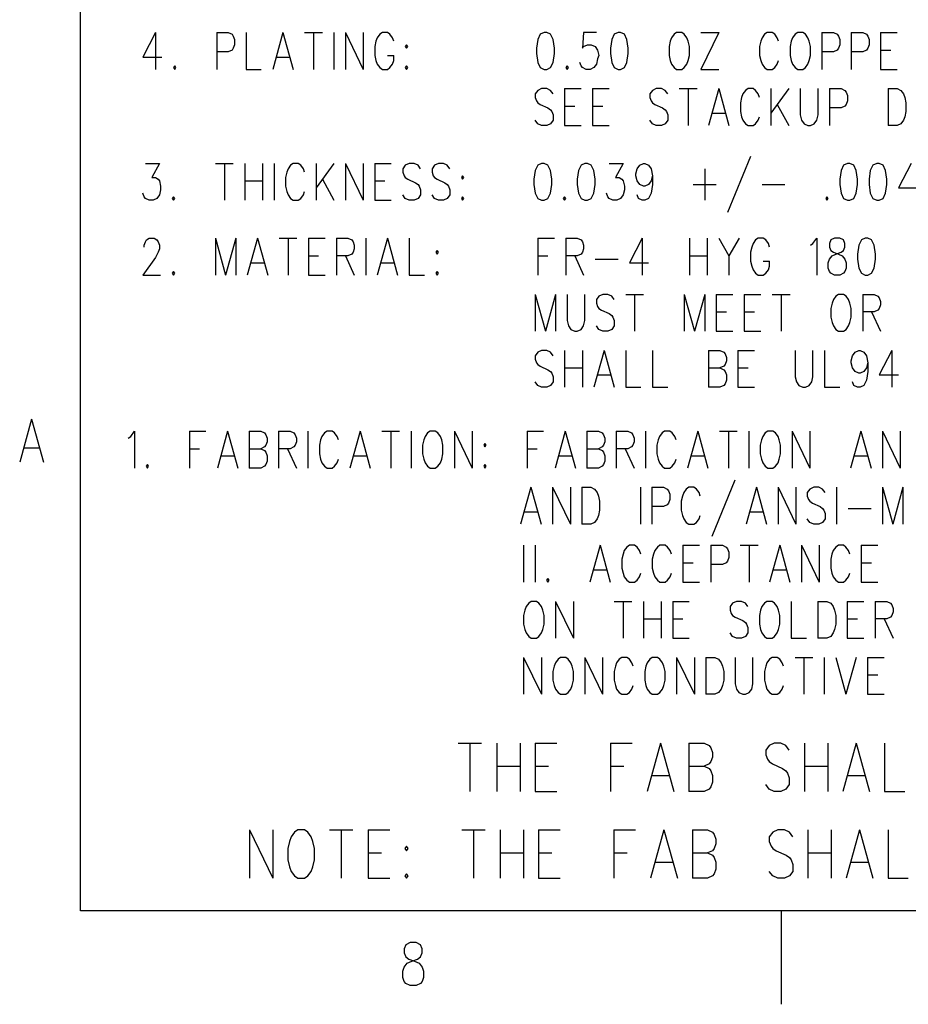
# Model space of a CAD drawing. Extents: x 2 to 38, y 4.3 to 27.6.
# Tile 1 of 31: x 2.2 to 7.2, y 4.3 to 9.9. Entities that reach past the tile are written whole.
import ezdxf

# ---------------------------------------------------------------- set-up
doc = ezdxf.new("R2010")
doc.units = 0
doc.layers.add('pho', color=1, linetype='CONTINUOUS')

msp = doc.modelspace()

# ---------------------------------------------------------------- linework, layer by layer
at = {"layer": 'pho', "color": 1}
for points in [[(2.54174, 4.85581), (2.54174, 27.07542), (37.45826, 27.07542), (37.45826, 4.85581), (2.54174, 4.85581)], [(2.96727, 9.82546), (2.89513, 9.68659), (3.00335, 9.68659)], [(2.96727, 9.82546), (2.96727, 9.61715)], [(3.31355, 9.82546), (3.31355, 9.61715)], [(3.31355, 9.82546), (3.37848, 9.82546), (3.40012, 9.81554), (3.40734, 9.80562), (3.41455, 9.78578), (3.41455, 9.75603), (3.40734, 9.73619), (3.40012, 9.72627), (3.37848, 9.71635), (3.31355, 9.71635)], [(3.47948, 9.82546), (3.47948, 9.61715), (3.56605, 9.61715)], [(3.68869, 9.82546), (3.63098, 9.61715)], [(3.68869, 9.82546), (3.7464, 9.61715)], [(3.81133, 9.82546), (3.91233, 9.82546)], [(3.86183, 9.82546), (3.86183, 9.61715)], [(3.97726, 9.82546), (3.97726, 9.61715)], [(4.04218, 9.82546), (4.04218, 9.61715)], [(4.04218, 9.82546), (4.14318, 9.61715)], [(4.14318, 9.82546), (4.14318, 9.61715)], [(4.31632, 9.77586), (4.30911, 9.7957), (4.29468, 9.81554), (4.28025, 9.82546), (4.25139, 9.82546), (4.23697, 9.81554), (4.22254, 9.7957), (4.21532, 9.77586), (4.20811, 9.74611), (4.20811, 9.69651), (4.21532, 9.66675), (4.22254, 9.64691), (4.23697, 9.62707), (4.25139, 9.61715), (4.28025, 9.61715), (4.29468, 9.62707), (4.30911, 9.64691), (4.31632, 9.66675), (4.31632, 9.69651)], [(5.16759, 9.82546), (5.14595, 9.81554), (5.13152, 9.78578), (5.12431, 9.73619), (5.12431, 9.70643), (5.13152, 9.65683), (5.14595, 9.62707), (5.16759, 9.61715), (5.18202, 9.61715), (5.20366, 9.62707), (5.21809, 9.65683), (5.22531, 9.70643), (5.22531, 9.73619), (5.21809, 9.78578), (5.20366, 9.81554), (5.18202, 9.82546), (5.16759, 9.82546)], [(5.46337, 9.82546), (5.39123, 9.82546), (5.38402, 9.73619), (5.39123, 9.74611), (5.41287, 9.75603), (5.43452, 9.75603), (5.45616, 9.74611), (5.47059, 9.72627), (5.4778, 9.69651), (5.47059, 9.67667), (5.46337, 9.64691), (5.44895, 9.62707), (5.4273, 9.61715), (5.40566, 9.61715), (5.38402, 9.62707), (5.3768, 9.63699), (5.36959, 9.65683)], [(5.58601, 9.82546), (5.56437, 9.81554), (5.54994, 9.78578), (5.54273, 9.73619), (5.54273, 9.70643), (5.54994, 9.65683), (5.56437, 9.62707), (5.58601, 9.61715), (5.60044, 9.61715), (5.62208, 9.62707), (5.63651, 9.65683), (5.64373, 9.70643), (5.64373, 9.73619), (5.63651, 9.78578), (5.62208, 9.81554), (5.60044, 9.82546), (5.58601, 9.82546)], [(5.91787, 9.82546), (5.90344, 9.81554), (5.88901, 9.7957), (5.88179, 9.77586), (5.87458, 9.74611), (5.87458, 9.69651), (5.88179, 9.66675), (5.88901, 9.64691), (5.90344, 9.62707), (5.91787, 9.61715), (5.94672, 9.61715), (5.96115, 9.62707), (5.97558, 9.64691), (5.98279, 9.66675), (5.99001, 9.69651), (5.99001, 9.74611), (5.98279, 9.77586), (5.97558, 9.7957), (5.96115, 9.81554), (5.94672, 9.82546), (5.91787, 9.82546)], [(6.15593, 9.82546), (6.05493, 9.61715)], [(6.05493, 9.82546), (6.15593, 9.82546)], [(6.495, 9.77586), (6.48778, 9.7957), (6.47336, 9.81554), (6.45893, 9.82546), (6.43007, 9.82546), (6.41564, 9.81554), (6.40121, 9.7957), (6.394, 9.77586), (6.38679, 9.74611), (6.38679, 9.69651), (6.394, 9.66675), (6.40121, 9.64691), (6.41564, 9.62707), (6.43007, 9.61715), (6.45893, 9.61715), (6.47336, 9.62707), (6.48778, 9.64691), (6.495, 9.66675)], [(6.60321, 9.82546), (6.58878, 9.81554), (6.57435, 9.7957), (6.56714, 9.77586), (6.55993, 9.74611), (6.55993, 9.69651), (6.56714, 9.66675), (6.57435, 9.64691), (6.58878, 9.62707), (6.60321, 9.61715), (6.63207, 9.61715), (6.6465, 9.62707), (6.66092, 9.64691), (6.66814, 9.66675), (6.67535, 9.69651), (6.67535, 9.74611), (6.66814, 9.77586), (6.66092, 9.7957), (6.6465, 9.81554), (6.63207, 9.82546), (6.60321, 9.82546)], [(6.74028, 9.82546), (6.74028, 9.61715)], [(6.74028, 9.82546), (6.80521, 9.82546), (6.82685, 9.81554), (6.83406, 9.80562), (6.84128, 9.78578), (6.84128, 9.75603), (6.83406, 9.73619), (6.82685, 9.72627), (6.80521, 9.71635), (6.74028, 9.71635)], [(6.90621, 9.82546), (6.90621, 9.61715)], [(6.90621, 9.82546), (6.97113, 9.82546), (6.99278, 9.81554), (6.99999, 9.80562), (7.0072, 9.78578), (7.0072, 9.75603), (6.99999, 9.73619), (6.99278, 9.72627), (6.97113, 9.71635), (6.90621, 9.71635)], [(7.07213, 9.82546), (7.07213, 9.61715)], [(7.07213, 9.82546), (7.16591, 9.82546)], [(4.38846, 9.75603), (4.38125, 9.74611), (4.38846, 9.73619), (4.39568, 9.74611), (4.38846, 9.75603)], [(4.28025, 9.69651), (4.31632, 9.69651)], [(7.07213, 9.72627), (7.12984, 9.72627)], [(3.65262, 9.68659), (3.72476, 9.68659)], [(3.07549, 9.63699), (3.06827, 9.62707), (3.07549, 9.61715), (3.0827, 9.62707), (3.07549, 9.63699)], [(4.38846, 9.63699), (4.38125, 9.62707), (4.38846, 9.61715), (4.39568, 9.62707), (4.38846, 9.63699)], [(5.29745, 9.63699), (5.29023, 9.62707), (5.29745, 9.61715), (5.30466, 9.62707), (5.29745, 9.63699)], [(6.05493, 9.61715), (6.15593, 9.61715)], [(7.07213, 9.61715), (7.16591, 9.61715)], [(5.21809, 9.47828), (5.20366, 9.49812), (5.18202, 9.50804), (5.15316, 9.50804), (5.13152, 9.49812), (5.11709, 9.47828), (5.11709, 9.45844), (5.12431, 9.4386), (5.13152, 9.42868), (5.14595, 9.41876), (5.18924, 9.39892), (5.20366, 9.389), (5.21088, 9.37909), (5.21809, 9.35925), (5.21809, 9.32949), (5.20366, 9.30965), (5.18202, 9.29973), (5.15316, 9.29973), (5.13152, 9.30965), (5.11709, 9.32949)], [(5.28302, 9.50804), (5.28302, 9.29973)], [(5.28302, 9.50804), (5.3768, 9.50804)], [(5.44173, 9.50804), (5.44173, 9.29973)], [(5.44173, 9.50804), (5.53552, 9.50804)], [(5.86737, 9.47828), (5.85294, 9.49812), (5.8313, 9.50804), (5.80244, 9.50804), (5.7808, 9.49812), (5.76637, 9.47828), (5.76637, 9.45844), (5.77358, 9.4386), (5.7808, 9.42868), (5.79522, 9.41876), (5.83851, 9.39892), (5.85294, 9.389), (5.86015, 9.37909), (5.86737, 9.35925), (5.86737, 9.32949), (5.85294, 9.30965), (5.8313, 9.29973), (5.80244, 9.29973), (5.7808, 9.30965), (5.76637, 9.32949)], [(5.93229, 9.50804), (6.03329, 9.50804)], [(5.98279, 9.50804), (5.98279, 9.29973)], [(6.15593, 9.50804), (6.09822, 9.29973)], [(6.15593, 9.50804), (6.21365, 9.29973)], [(6.35071, 9.50804), (6.32186, 9.50804), (6.30743, 9.49812), (6.293, 9.47828), (6.28579, 9.45844), (6.27857, 9.42868), (6.27857, 9.37909), (6.28579, 9.34933), (6.293, 9.32949), (6.30743, 9.30965), (6.32186, 9.29973), (6.35071, 9.29973)], [(6.38679, 9.45844), (6.37957, 9.47828), (6.36514, 9.49812), (6.35071, 9.50804)], [(6.45171, 9.50804), (6.45171, 9.29973)], [(6.55271, 9.50804), (6.45171, 9.36917)], [(6.61764, 9.50804), (6.61764, 9.35925), (6.62485, 9.32949), (6.63928, 9.30965), (6.66092, 9.29973), (6.67535, 9.29973), (6.69699, 9.30965), (6.71142, 9.32949), (6.71864, 9.35925), (6.71864, 9.50804)], [(6.78356, 9.50804), (6.78356, 9.29973)], [(6.78356, 9.50804), (6.84849, 9.50804), (6.87013, 9.49812), (6.87735, 9.4882), (6.88456, 9.46836), (6.88456, 9.4386), (6.87735, 9.41876), (6.87013, 9.40884), (6.84849, 9.39892), (6.78356, 9.39892)], [(7.11542, 9.50804), (7.11542, 9.29973)], [(7.11542, 9.50804), (7.16591, 9.50804), (7.18756, 9.49812), (7.20199, 9.47828), (7.2092, 9.45844), (7.21641, 9.42868), (7.21641, 9.37909), (7.2092, 9.34933), (7.20199, 9.32949), (7.18756, 9.30965), (7.16591, 9.29973), (7.11542, 9.29973)], [(6.48778, 9.41876), (6.55271, 9.29973)], [(5.28302, 9.40884), (5.34073, 9.40884)], [(5.44173, 9.40884), (5.49944, 9.40884)], [(6.11986, 9.36917), (6.192, 9.36917)], [(6.35071, 9.29973), (6.36514, 9.30965), (6.37957, 9.32949), (6.38679, 9.34933)], [(5.28302, 9.29973), (5.3768, 9.29973)], [(5.44173, 9.29973), (5.53552, 9.29973)], [(2.90956, 9.08481), (2.98892, 9.08481), (2.94563, 9.00545), (2.96727, 9.00545), (2.9817, 8.99553), (2.98892, 8.98561), (2.99613, 8.95585), (2.99613, 8.93602), (2.98892, 8.90626), (2.97449, 8.88642), (2.95285, 8.8765), (2.9312, 8.8765), (2.90956, 8.88642), (2.90235, 8.89634), (2.89513, 8.91618)], [(3.30634, 9.08481), (3.40734, 9.08481)], [(3.35684, 9.08481), (3.35684, 8.8765)], [(3.47227, 9.08481), (3.47227, 8.8765)], [(3.57326, 9.08481), (3.57326, 8.8765)], [(3.63819, 9.08481), (3.63819, 8.8765)], [(3.81133, 9.03521), (3.80412, 9.05505), (3.78969, 9.07489), (3.77526, 9.08481), (3.7464, 9.08481), (3.73198, 9.07489), (3.71755, 9.05505), (3.71033, 9.03521), (3.70312, 9.00545), (3.70312, 8.95585), (3.71033, 8.9261), (3.71755, 8.90626), (3.73198, 8.88642), (3.7464, 8.8765), (3.77526, 8.8765), (3.78969, 8.88642), (3.80412, 8.90626), (3.81133, 8.9261)], [(3.87626, 9.08481), (3.87626, 8.8765)], [(3.97726, 9.08481), (3.87626, 8.94594)], [(4.04218, 9.08481), (4.04218, 8.8765)], [(4.04218, 9.08481), (4.14318, 8.8765)], [(4.14318, 9.08481), (4.14318, 8.8765)], [(4.20811, 9.08481), (4.20811, 8.8765)], [(4.20811, 9.08481), (4.30189, 9.08481)], [(4.46782, 9.05505), (4.45339, 9.07489), (4.43175, 9.08481), (4.40289, 9.08481), (4.38125, 9.07489), (4.36682, 9.05505), (4.36682, 9.03521), (4.37404, 9.01537), (4.38125, 9.00545), (4.39568, 8.99553), (4.43896, 8.97569), (4.45339, 8.96577), (4.46061, 8.95585), (4.46782, 8.93602), (4.46782, 8.90626), (4.45339, 8.88642), (4.43175, 8.8765), (4.40289, 8.8765), (4.38125, 8.88642), (4.36682, 8.90626)], [(4.63375, 9.05505), (4.61932, 9.07489), (4.59767, 9.08481), (4.56882, 9.08481), (4.54718, 9.07489), (4.53275, 9.05505), (4.53275, 9.03521), (4.53996, 9.01537), (4.54718, 9.00545), (4.5616, 8.99553), (4.60489, 8.97569), (4.61932, 8.96577), (4.62653, 8.95585), (4.63375, 8.93602), (4.63375, 8.90626), (4.61932, 8.88642), (4.59767, 8.8765), (4.56882, 8.8765), (4.54718, 8.88642), (4.53275, 8.90626)], [(5.15316, 9.08481), (5.13152, 9.07489), (5.11709, 9.04513), (5.10988, 8.99553), (5.10988, 8.96577), (5.11709, 8.91618), (5.13152, 8.88642), (5.15316, 8.8765), (5.16759, 8.8765), (5.18924, 8.88642), (5.20366, 8.91618), (5.21088, 8.96577), (5.21088, 8.99553), (5.20366, 9.04513), (5.18924, 9.07489), (5.16759, 9.08481), (5.15316, 9.08481)], [(5.39845, 9.08481), (5.3768, 9.07489), (5.36238, 9.04513), (5.35516, 8.99553), (5.35516, 8.96577), (5.36238, 8.91618), (5.3768, 8.88642), (5.39845, 8.8765), (5.41287, 8.8765), (5.43452, 8.88642), (5.44895, 8.91618), (5.45616, 8.96577), (5.45616, 8.99553), (5.44895, 9.04513), (5.43452, 9.07489), (5.41287, 9.08481), (5.39845, 9.08481)], [(5.53552, 9.08481), (5.61487, 9.08481), (5.57159, 9.00545), (5.59323, 9.00545), (5.60766, 8.99553), (5.61487, 8.98561), (5.62208, 8.95585), (5.62208, 8.93602), (5.61487, 8.90626), (5.60044, 8.88642), (5.5788, 8.8765), (5.55716, 8.8765), (5.53552, 8.88642), (5.5283, 8.89634), (5.52109, 8.91618)], [(5.7808, 9.01537), (5.77358, 8.98561), (5.75915, 8.96577), (5.73751, 8.95585), (5.7303, 8.95585), (5.70865, 8.96577), (5.69423, 8.98561), (5.68701, 9.01537), (5.68701, 9.02529), (5.69423, 9.05505), (5.70865, 9.07489), (5.7303, 9.08481), (5.73751, 9.08481), (5.75915, 9.07489), (5.77358, 9.05505), (5.7808, 9.01537), (5.7808, 8.96577), (5.77358, 8.91618), (5.75915, 8.88642), (5.73751, 8.8765), (5.72308, 8.8765), (5.70144, 8.88642), (5.69423, 8.90626)], [(6.33629, 9.12449), (6.20643, 8.80706)], [(6.88456, 9.08481), (6.86292, 9.07489), (6.84849, 9.04513), (6.84128, 8.99553), (6.84128, 8.96577), (6.84849, 8.91618), (6.86292, 8.88642), (6.88456, 8.8765), (6.89899, 8.8765), (6.92063, 8.88642), (6.93506, 8.91618), (6.94228, 8.96577), (6.94228, 8.99553), (6.93506, 9.04513), (6.92063, 9.07489), (6.89899, 9.08481), (6.88456, 9.08481)], [(7.05049, 9.08481), (7.02885, 9.07489), (7.01442, 9.04513), (7.0072, 8.99553), (7.0072, 8.96577), (7.01442, 8.91618), (7.02885, 8.88642), (7.05049, 8.8765), (7.06492, 8.8765), (7.08656, 8.88642), (7.10099, 8.91618), (7.1082, 8.96577), (7.1082, 8.99553), (7.10099, 9.04513), (7.08656, 9.07489), (7.06492, 9.08481), (7.05049, 9.08481)], [(7.24527, 9.08481), (7.17313, 8.94594), (7.28134, 8.94594)], [(6.07658, 9.05505), (6.07658, 8.8765)], [(3.47227, 8.98561), (3.57326, 8.98561)], [(3.91233, 8.99553), (3.97726, 8.8765)], [(4.20811, 8.98561), (4.26582, 8.98561)], [(4.70589, 9.01537), (4.69867, 9.00545), (4.70589, 8.99553), (4.7131, 9.00545), (4.70589, 9.01537)], [(6.01165, 8.96577), (6.1415, 8.96577)], [(6.40121, 8.96577), (6.53107, 8.96577)], [(3.06827, 8.89634), (3.06106, 8.88642), (3.06827, 8.8765), (3.07549, 8.88642), (3.06827, 8.89634)], [(4.20811, 8.8765), (4.30189, 8.8765)], [(4.70589, 8.89634), (4.69867, 8.88642), (4.70589, 8.8765), (4.7131, 8.88642), (4.70589, 8.89634)], [(5.28302, 8.89634), (5.27581, 8.88642), (5.28302, 8.8765), (5.29023, 8.88642), (5.28302, 8.89634)], [(6.76914, 8.89634), (6.76192, 8.88642), (6.76914, 8.8765), (6.77635, 8.88642), (6.76914, 8.89634)], [(2.90235, 8.61198), (2.90235, 8.6219), (2.90956, 8.64174), (2.91678, 8.65166), (2.9312, 8.66158), (2.96006, 8.66158), (2.97449, 8.65166), (2.9817, 8.64174), (2.98892, 8.6219), (2.98892, 8.60206), (2.9817, 8.58222), (2.96727, 8.55246), (2.89513, 8.45327), (2.99613, 8.45327)], [(3.30634, 8.66158), (3.30634, 8.45327)], [(3.30634, 8.66158), (3.36405, 8.45327)], [(3.42177, 8.66158), (3.36405, 8.45327)], [(3.42177, 8.66158), (3.42177, 8.45327)], [(3.54441, 8.66158), (3.48669, 8.45327)], [(3.54441, 8.66158), (3.60212, 8.45327)], [(3.66705, 8.66158), (3.76805, 8.66158)], [(3.71755, 8.66158), (3.71755, 8.45327)], [(3.83297, 8.66158), (3.83297, 8.45327)], [(3.83297, 8.66158), (3.92676, 8.66158)], [(3.99168, 8.66158), (3.99168, 8.45327)], [(3.99168, 8.66158), (4.05661, 8.66158), (4.07825, 8.65166), (4.08547, 8.64174), (4.09268, 8.6219), (4.09268, 8.60206), (4.08547, 8.58222), (4.07825, 8.5723), (4.05661, 8.56238), (3.99168, 8.56238)], [(4.15761, 8.66158), (4.15761, 8.45327)], [(4.28025, 8.66158), (4.22254, 8.45327)], [(4.28025, 8.66158), (4.33796, 8.45327)], [(4.40289, 8.66158), (4.40289, 8.45327), (4.48946, 8.45327)], [(5.13152, 8.66158), (5.13152, 8.45327)], [(5.13152, 8.66158), (5.22531, 8.66158)], [(5.29023, 8.66158), (5.29023, 8.45327)], [(5.29023, 8.66158), (5.35516, 8.66158), (5.3768, 8.65166), (5.38402, 8.64174), (5.39123, 8.6219), (5.39123, 8.60206), (5.38402, 8.58222), (5.3768, 8.5723), (5.35516, 8.56238), (5.29023, 8.56238)], [(5.72308, 8.66158), (5.65094, 8.5227), (5.75915, 8.5227)], [(5.72308, 8.66158), (5.72308, 8.45327)], [(5.99001, 8.66158), (5.99001, 8.45327)], [(6.09101, 8.66158), (6.09101, 8.45327)], [(6.15593, 8.66158), (6.21365, 8.56238), (6.21365, 8.45327)], [(6.27136, 8.66158), (6.21365, 8.56238)], [(6.4445, 8.61198), (6.43728, 8.63182), (6.42286, 8.65166), (6.40843, 8.66158), (6.37957, 8.66158), (6.36514, 8.65166), (6.35071, 8.63182)], [(6.67535, 8.6219), (6.68978, 8.63182), (6.71142, 8.66158), (6.71142, 8.45327)], [(6.81242, 8.66158), (6.79078, 8.65166), (6.78356, 8.63182), (6.78356, 8.61198), (6.79078, 8.59214), (6.80521, 8.58222), (6.83406, 8.5723), (6.85571, 8.56238), (6.87013, 8.54254), (6.87735, 8.5227), (6.87735, 8.49295), (6.87013, 8.47311), (6.86292, 8.46319), (6.84128, 8.45327), (6.81242, 8.45327), (6.79078, 8.46319), (6.78356, 8.47311), (6.77635, 8.49295), (6.77635, 8.5227), (6.78356, 8.54254), (6.79799, 8.56238), (6.81964, 8.5723), (6.84849, 8.58222), (6.86292, 8.59214), (6.87013, 8.61198), (6.87013, 8.63182), (6.86292, 8.65166), (6.84128, 8.66158), (6.81242, 8.66158)], [(6.98556, 8.66158), (6.96392, 8.65166), (6.94949, 8.6219), (6.94228, 8.5723), (6.94228, 8.54254), (6.94949, 8.49295), (6.96392, 8.46319), (6.98556, 8.45327), (6.99999, 8.45327), (7.02163, 8.46319), (7.03606, 8.49295), (7.04327, 8.54254), (7.04327, 8.5723), (7.03606, 8.6219), (7.02163, 8.65166), (6.99999, 8.66158), (6.98556, 8.66158)], [(4.5616, 8.59214), (4.55439, 8.58222), (4.5616, 8.5723), (4.56882, 8.58222), (4.5616, 8.59214)], [(6.35071, 8.63182), (6.3435, 8.61198), (6.33629, 8.58222), (6.33629, 8.53262), (6.3435, 8.50287), (6.35071, 8.48303)], [(3.83297, 8.56238), (3.89069, 8.56238)], [(4.04218, 8.56238), (4.09268, 8.45327)], [(5.13152, 8.56238), (5.18924, 8.56238)], [(5.34073, 8.56238), (5.39123, 8.45327)], [(5.45616, 8.54254), (5.58601, 8.54254)], [(5.99001, 8.56238), (6.09101, 8.56238)], [(6.35071, 8.48303), (6.36514, 8.46319), (6.37957, 8.45327), (6.40843, 8.45327), (6.42286, 8.46319), (6.43728, 8.48303), (6.4445, 8.50287), (6.4445, 8.53262)], [(6.40843, 8.53262), (6.4445, 8.53262)], [(3.06827, 8.47311), (3.06106, 8.46319), (3.06827, 8.45327), (3.07549, 8.46319), (3.06827, 8.47311)], [(3.50834, 8.5227), (3.58048, 8.5227)], [(4.24418, 8.5227), (4.31632, 8.5227)], [(4.5616, 8.47311), (4.55439, 8.46319), (4.5616, 8.45327), (4.56882, 8.46319), (4.5616, 8.47311)], [(3.83297, 8.45327), (3.92676, 8.45327)], [(5.11709, 8.34415), (5.11709, 8.13585)], [(5.11709, 8.34415), (5.17481, 8.13585)], [(5.23252, 8.34415), (5.17481, 8.13585)], [(5.23252, 8.34415), (5.23252, 8.13585)], [(5.29745, 8.34415), (5.29745, 8.19536), (5.30466, 8.1656), (5.31909, 8.14576), (5.34073, 8.13585), (5.35516, 8.13585), (5.3768, 8.14576), (5.39123, 8.1656), (5.39845, 8.19536), (5.39845, 8.34415)], [(5.56437, 8.3144), (5.54994, 8.33423), (5.5283, 8.34415), (5.49944, 8.34415), (5.4778, 8.33423), (5.46337, 8.3144), (5.46337, 8.29456), (5.47059, 8.27472), (5.4778, 8.2648), (5.49223, 8.25488), (5.53552, 8.23504), (5.54994, 8.22512), (5.55716, 8.2152), (5.56437, 8.19536), (5.56437, 8.1656), (5.54994, 8.14576), (5.5283, 8.13585), (5.49944, 8.13585), (5.4778, 8.14576), (5.46337, 8.1656)], [(5.6293, 8.34415), (5.7303, 8.34415)], [(5.6798, 8.34415), (5.6798, 8.13585)], [(5.96115, 8.34415), (5.96115, 8.13585)], [(5.96115, 8.34415), (6.01886, 8.13585)], [(6.07658, 8.34415), (6.01886, 8.13585)], [(6.07658, 8.34415), (6.07658, 8.13585)], [(6.1415, 8.34415), (6.1415, 8.13585)], [(6.1415, 8.34415), (6.23529, 8.34415)], [(6.30022, 8.34415), (6.30022, 8.13585)], [(6.30022, 8.34415), (6.394, 8.34415)], [(6.45893, 8.34415), (6.55993, 8.34415)], [(6.50943, 8.34415), (6.50943, 8.13585)], [(6.83406, 8.34415), (6.81964, 8.33423), (6.80521, 8.3144), (6.79799, 8.29456), (6.79078, 8.2648), (6.79078, 8.2152), (6.79799, 8.18544), (6.80521, 8.1656), (6.81964, 8.14576), (6.83406, 8.13585), (6.86292, 8.13585), (6.87735, 8.14576), (6.89178, 8.1656), (6.89899, 8.18544), (6.90621, 8.2152), (6.90621, 8.2648), (6.89899, 8.29456), (6.89178, 8.3144), (6.87735, 8.33423), (6.86292, 8.34415), (6.83406, 8.34415)], [(6.97113, 8.34415), (6.97113, 8.13585)], [(6.97113, 8.34415), (7.03606, 8.34415), (7.0577, 8.33423), (7.06492, 8.32432), (7.07213, 8.30448), (7.07213, 8.28464), (7.06492, 8.2648), (7.0577, 8.25488), (7.03606, 8.24496), (6.97113, 8.24496)], [(6.1415, 8.24496), (6.19922, 8.24496)], [(6.30022, 8.24496), (6.35793, 8.24496)], [(7.02163, 8.24496), (7.07213, 8.13585)], [(6.1415, 8.13585), (6.23529, 8.13585)], [(6.30022, 8.13585), (6.394, 8.13585)], [(5.21809, 7.99697), (5.20366, 8.01681), (5.18202, 8.02673), (5.15316, 8.02673), (5.13152, 8.01681), (5.11709, 7.99697), (5.11709, 7.97713), (5.12431, 7.95729), (5.13152, 7.94738), (5.14595, 7.93746), (5.18924, 7.91762), (5.20366, 7.9077), (5.21088, 7.89778), (5.21809, 7.87794), (5.21809, 7.84818), (5.20366, 7.82834), (5.18202, 7.81842), (5.15316, 7.81842), (5.13152, 7.82834), (5.11709, 7.84818)], [(5.28302, 8.02673), (5.28302, 7.81842)], [(5.38402, 8.02673), (5.38402, 7.81842)], [(5.50666, 8.02673), (5.44895, 7.81842)], [(5.50666, 8.02673), (5.56437, 7.81842)], [(5.6293, 8.02673), (5.6293, 7.81842), (5.71587, 7.81842)], [(5.7808, 8.02673), (5.7808, 7.81842), (5.86737, 7.81842)], [(6.09822, 8.02673), (6.09822, 7.81842)], [(6.09822, 8.02673), (6.16315, 8.02673), (6.18479, 8.01681), (6.192, 8.00689), (6.19922, 7.98705), (6.19922, 7.96721), (6.192, 7.94738), (6.18479, 7.93746), (6.16315, 7.92754)], [(6.26415, 8.02673), (6.26415, 7.81842)], [(6.26415, 8.02673), (6.35793, 8.02673)], [(6.58878, 8.02673), (6.58878, 7.87794), (6.596, 7.84818), (6.61042, 7.82834), (6.63207, 7.81842), (6.6465, 7.81842), (6.66814, 7.82834), (6.68257, 7.84818), (6.68978, 7.87794), (6.68978, 8.02673)], [(6.75471, 8.02673), (6.75471, 7.81842), (6.84128, 7.81842)], [(6.99999, 7.95729), (6.99278, 7.92754), (6.97835, 7.9077), (6.9567, 7.89778), (6.94949, 7.89778), (6.92785, 7.9077), (6.91342, 7.92754), (6.90621, 7.95729), (6.90621, 7.96721), (6.91342, 7.99697), (6.92785, 8.01681), (6.94949, 8.02673), (6.9567, 8.02673), (6.97835, 8.01681), (6.99278, 7.99697), (6.99999, 7.95729), (6.99999, 7.9077), (6.99278, 7.8581), (6.97835, 7.82834), (6.9567, 7.81842), (6.94228, 7.81842), (6.92063, 7.82834), (6.91342, 7.84818)], [(7.13706, 8.02673), (7.06492, 7.88786), (7.17313, 7.88786)], [(7.13706, 8.02673), (7.13706, 7.81842)], [(5.28302, 7.92754), (5.38402, 7.92754)], [(6.09822, 7.92754), (6.16315, 7.92754), (6.18479, 7.91762), (6.192, 7.9077), (6.19922, 7.88786), (6.19922, 7.8581), (6.192, 7.83826), (6.18479, 7.82834), (6.16315, 7.81842), (6.09822, 7.81842)], [(6.26415, 7.92754), (6.32186, 7.92754)], [(5.47059, 7.88786), (5.54273, 7.88786)], [(6.26415, 7.81842), (6.35793, 7.81842)], [(2.26519, 7.63822), (2.19786, 7.39519)], [(2.26519, 7.63822), (2.33252, 7.39519)], [(2.8126, 7.52996), (2.82703, 7.53988), (2.84867, 7.56964), (2.84867, 7.36133)], [(3.15888, 7.56964), (3.15888, 7.36133)], [(3.15888, 7.56964), (3.25267, 7.56964)], [(3.37531, 7.56964), (3.31759, 7.36133)], [(3.37531, 7.56964), (3.43302, 7.36133)], [(3.49795, 7.56964), (3.49795, 7.36133)], [(3.49795, 7.56964), (3.56288, 7.56964), (3.58452, 7.55972), (3.59173, 7.5498), (3.59895, 7.52996), (3.59895, 7.51013), (3.59173, 7.49029), (3.58452, 7.48037), (3.56288, 7.47045)], [(3.66387, 7.56964), (3.66387, 7.36133)], [(3.66387, 7.56964), (3.7288, 7.56964), (3.75044, 7.55972), (3.75766, 7.5498), (3.76487, 7.52996), (3.76487, 7.51013), (3.75766, 7.49029), (3.75044, 7.48037), (3.7288, 7.47045), (3.66387, 7.47045)], [(3.8298, 7.56964), (3.8298, 7.36133)], [(3.90916, 7.53988), (3.90194, 7.52004), (3.89473, 7.49029), (3.89473, 7.44069), (3.90194, 7.41093), (3.90916, 7.39109)], [(4.00294, 7.52004), (3.99572, 7.53988), (3.9813, 7.55972), (3.96687, 7.56964), (3.93801, 7.56964), (3.92358, 7.55972), (3.90916, 7.53988)], [(4.12558, 7.56964), (4.06787, 7.36133)], [(4.12558, 7.56964), (4.18329, 7.36133)], [(4.24822, 7.56964), (4.34922, 7.56964)], [(4.29872, 7.56964), (4.29872, 7.36133)], [(4.41415, 7.56964), (4.41415, 7.36133)], [(4.52236, 7.56964), (4.50793, 7.55972), (4.4935, 7.53988), (4.48629, 7.52004), (4.47907, 7.49029), (4.47907, 7.44069), (4.48629, 7.41093), (4.4935, 7.39109), (4.50793, 7.37125), (4.52236, 7.36133), (4.55122, 7.36133), (4.56564, 7.37125), (4.58007, 7.39109), (4.58729, 7.41093), (4.5945, 7.44069), (4.5945, 7.49029), (4.58729, 7.52004), (4.58007, 7.53988), (4.56564, 7.55972), (4.55122, 7.56964), (4.52236, 7.56964)], [(4.65943, 7.56964), (4.65943, 7.36133)], [(4.65943, 7.56964), (4.76043, 7.36133)], [(4.76043, 7.56964), (4.76043, 7.36133)], [(5.07063, 7.56964), (5.07063, 7.36133)], [(5.07063, 7.56964), (5.16442, 7.56964)], [(5.28706, 7.56964), (5.22935, 7.36133)], [(5.28706, 7.56964), (5.34477, 7.36133)], [(5.4097, 7.56964), (5.4097, 7.36133)], [(5.4097, 7.56964), (5.47463, 7.56964), (5.49627, 7.55972), (5.50348, 7.5498), (5.5107, 7.52996), (5.5107, 7.51013), (5.50348, 7.49029), (5.49627, 7.48037), (5.47463, 7.47045)], [(5.57563, 7.56964), (5.57563, 7.36133)], [(5.57563, 7.56964), (5.64055, 7.56964), (5.6622, 7.55972), (5.66941, 7.5498), (5.67662, 7.52996), (5.67662, 7.51013), (5.66941, 7.49029), (5.6622, 7.48037), (5.64055, 7.47045), (5.57563, 7.47045)], [(5.74155, 7.56964), (5.74155, 7.36133)], [(5.91469, 7.52004), (5.90748, 7.53988), (5.89305, 7.55972), (5.87862, 7.56964), (5.84976, 7.56964), (5.83534, 7.55972), (5.82091, 7.53988), (5.81369, 7.52004), (5.80648, 7.49029), (5.80648, 7.44069), (5.81369, 7.41093), (5.82091, 7.39109), (5.83534, 7.37125), (5.84976, 7.36133), (5.87862, 7.36133), (5.89305, 7.37125), (5.90748, 7.39109), (5.91469, 7.41093)], [(6.03733, 7.56964), (5.97962, 7.36133)], [(6.03733, 7.56964), (6.09505, 7.36133)], [(6.15997, 7.56964), (6.26097, 7.56964)], [(6.21047, 7.56964), (6.21047, 7.36133)], [(6.3259, 7.56964), (6.3259, 7.36133)], [(6.43411, 7.56964), (6.41968, 7.55972), (6.40525, 7.53988), (6.39804, 7.52004), (6.39083, 7.49029), (6.39083, 7.44069), (6.39804, 7.41093), (6.40525, 7.39109), (6.41968, 7.37125), (6.43411, 7.36133), (6.46297, 7.36133), (6.4774, 7.37125), (6.49182, 7.39109), (6.49904, 7.41093), (6.50625, 7.44069), (6.50625, 7.49029), (6.49904, 7.52004), (6.49182, 7.53988), (6.4774, 7.55972), (6.46297, 7.56964), (6.43411, 7.56964)], [(6.57118, 7.56964), (6.57118, 7.36133)], [(6.57118, 7.56964), (6.67218, 7.36133)], [(6.67218, 7.56964), (6.67218, 7.36133)], [(6.96074, 7.56964), (6.90303, 7.36133)], [(6.96074, 7.56964), (7.01846, 7.36133)], [(7.08338, 7.56964), (7.08338, 7.36133)], [(7.08338, 7.56964), (7.18438, 7.36133)], [(7.18438, 7.56964), (7.18438, 7.36133)], [(2.22311, 7.4762), (2.30728, 7.4762)], [(3.15888, 7.47045), (3.2166, 7.47045)], [(3.49795, 7.47045), (3.56288, 7.47045), (3.58452, 7.46053), (3.59173, 7.45061), (3.59895, 7.43077), (3.59895, 7.40101), (3.59173, 7.38117), (3.58452, 7.37125), (3.56288, 7.36133), (3.49795, 7.36133)], [(3.71437, 7.47045), (3.76487, 7.36133)], [(4.83257, 7.50021), (4.82535, 7.49029), (4.83257, 7.48037), (4.83978, 7.49029), (4.83257, 7.50021)], [(5.07063, 7.47045), (5.12835, 7.47045)], [(5.4097, 7.47045), (5.47463, 7.47045), (5.49627, 7.46053), (5.50348, 7.45061), (5.5107, 7.43077), (5.5107, 7.40101), (5.50348, 7.38117), (5.49627, 7.37125), (5.47463, 7.36133), (5.4097, 7.36133)], [(5.62612, 7.47045), (5.67662, 7.36133)], [(3.33924, 7.43077), (3.41138, 7.43077)], [(3.90916, 7.39109), (3.92358, 7.37125), (3.93801, 7.36133), (3.96687, 7.36133), (3.9813, 7.37125), (3.99572, 7.39109), (4.00294, 7.41093)], [(4.08951, 7.43077), (4.16165, 7.43077)], [(5.25099, 7.43077), (5.32313, 7.43077)], [(6.00126, 7.43077), (6.0734, 7.43077)], [(6.92467, 7.43077), (6.99682, 7.43077)], [(2.92082, 7.38117), (2.9136, 7.37125), (2.92082, 7.36133), (2.92803, 7.37125), (2.92082, 7.38117)], [(4.83257, 7.38117), (4.82535, 7.37125), (4.83257, 7.36133), (4.83978, 7.37125), (4.83257, 7.38117)], [(5.09228, 7.25222), (5.03456, 7.04391)], [(5.09228, 7.25222), (5.14999, 7.04391)], [(5.21492, 7.25222), (5.21492, 7.04391)], [(5.21492, 7.25222), (5.31592, 7.04391)], [(5.31592, 7.25222), (5.31592, 7.04391)], [(5.38084, 7.25222), (5.38084, 7.04391)], [(5.38084, 7.25222), (5.43134, 7.25222), (5.45299, 7.2423), (5.46741, 7.22246), (5.47463, 7.20262), (5.48184, 7.17286), (5.48184, 7.12327), (5.47463, 7.09351), (5.46741, 7.07367), (5.45299, 7.05383), (5.43134, 7.04391), (5.38084, 7.04391)], [(5.71269, 7.25222), (5.71269, 7.04391)], [(5.77762, 7.25222), (5.77762, 7.04391)], [(5.77762, 7.25222), (5.84255, 7.25222), (5.86419, 7.2423), (5.87141, 7.23238), (5.87862, 7.21254), (5.87862, 7.18278), (5.87141, 7.16294), (5.86419, 7.15302), (5.84255, 7.1431), (5.77762, 7.1431)], [(6.05176, 7.20262), (6.04455, 7.22246), (6.03012, 7.2423), (6.01569, 7.25222), (5.98683, 7.25222), (5.9724, 7.2423), (5.95798, 7.22246), (5.95076, 7.20262), (5.94355, 7.17286), (5.94355, 7.12327), (5.95076, 7.09351), (5.95798, 7.07367), (5.9724, 7.05383), (5.98683, 7.04391), (6.01569, 7.04391), (6.03012, 7.05383), (6.04455, 7.07367), (6.05176, 7.09351)], [(6.24654, 7.2919), (6.11669, 6.97447)], [(6.36918, 7.25222), (6.31147, 7.04391)], [(6.36918, 7.25222), (6.4269, 7.04391)], [(6.49182, 7.25222), (6.49182, 7.04391)], [(6.49182, 7.25222), (6.59282, 7.04391)], [(6.59282, 7.25222), (6.59282, 7.04391)], [(6.75875, 7.22246), (6.74432, 7.2423), (6.72268, 7.25222), (6.69382, 7.25222), (6.67218, 7.2423), (6.65775, 7.22246), (6.65775, 7.20262), (6.66496, 7.18278), (6.67218, 7.17286), (6.68661, 7.16294), (6.72989, 7.1431), (6.74432, 7.13319), (6.75153, 7.12327), (6.75875, 7.10343), (6.75875, 7.07367), (6.74432, 7.05383), (6.72268, 7.04391), (6.69382, 7.04391), (6.67218, 7.05383), (6.65775, 7.07367)], [(6.82368, 7.25222), (6.82368, 7.04391)], [(7.08338, 7.25222), (7.08338, 7.04391)], [(7.08338, 7.25222), (7.1411, 7.04391)], [(7.19881, 7.25222), (7.1411, 7.04391)], [(7.19881, 7.25222), (7.19881, 7.04391)], [(6.8886, 7.13319), (7.01846, 7.13319)], [(5.05621, 7.11335), (5.12835, 7.11335)], [(6.33311, 7.11335), (6.40525, 7.11335)], [(5.05149, 6.92422), (5.05149, 6.71591)], [(5.11642, 6.92422), (5.11642, 6.71591)], [(5.48434, 6.92422), (5.42663, 6.71591)], [(5.48434, 6.92422), (5.54206, 6.71591)], [(5.7152, 6.87462), (5.70798, 6.89446), (5.69355, 6.9143), (5.67912, 6.92422), (5.65027, 6.92422), (5.63584, 6.9143), (5.62141, 6.89446), (5.6142, 6.87462), (5.60698, 6.84486), (5.60698, 6.79526), (5.6142, 6.7655), (5.62141, 6.74566), (5.63584, 6.72583), (5.65027, 6.71591), (5.67912, 6.71591), (5.69355, 6.72583), (5.70798, 6.74566), (5.7152, 6.7655)], [(5.88834, 6.87462), (5.88112, 6.89446), (5.86669, 6.9143), (5.85226, 6.92422), (5.82341, 6.92422), (5.80898, 6.9143), (5.79455, 6.89446), (5.78734, 6.87462), (5.78012, 6.84486), (5.78012, 6.79526), (5.78734, 6.7655), (5.79455, 6.74566), (5.80898, 6.72583), (5.82341, 6.71591), (5.85226, 6.71591), (5.86669, 6.72583), (5.88112, 6.74566), (5.88834, 6.7655)], [(5.95326, 6.92422), (5.95326, 6.71591)], [(5.95326, 6.92422), (6.04705, 6.92422)], [(6.11197, 6.92422), (6.11197, 6.71591)], [(6.11197, 6.92422), (6.1769, 6.92422), (6.19854, 6.9143), (6.20576, 6.90438), (6.21297, 6.88454), (6.21297, 6.85478), (6.20576, 6.83494), (6.19854, 6.82502), (6.1769, 6.8151), (6.11197, 6.8151)], [(6.2779, 6.92422), (6.3789, 6.92422)], [(6.3284, 6.92422), (6.3284, 6.71591)], [(6.50154, 6.92422), (6.44383, 6.71591)], [(6.50154, 6.92422), (6.55925, 6.71591)], [(6.62418, 6.92422), (6.62418, 6.71591)], [(6.62418, 6.92422), (6.72518, 6.71591)], [(6.72518, 6.92422), (6.72518, 6.71591)], [(6.89832, 6.87462), (6.8911, 6.89446), (6.87668, 6.9143), (6.86225, 6.92422), (6.83339, 6.92422), (6.81896, 6.9143), (6.80453, 6.89446), (6.79732, 6.87462), (6.79011, 6.84486), (6.79011, 6.79526), (6.79732, 6.7655), (6.80453, 6.74566), (6.81896, 6.72583), (6.83339, 6.71591), (6.86225, 6.71591), (6.87668, 6.72583), (6.8911, 6.74566), (6.89832, 6.7655)], [(6.96325, 6.92422), (6.96325, 6.71591)], [(6.96325, 6.92422), (7.05703, 6.92422)], [(5.95326, 6.82502), (6.01098, 6.82502)], [(6.96325, 6.82502), (7.02096, 6.82502)], [(5.44827, 6.78534), (5.52041, 6.78534)], [(6.46547, 6.78534), (6.53761, 6.78534)], [(5.18856, 6.73575), (5.18135, 6.72583), (5.18856, 6.71591), (5.19578, 6.72583), (5.18856, 6.73575)], [(5.95326, 6.71591), (6.04705, 6.71591)], [(6.96325, 6.71591), (7.05703, 6.71591)], [(5.09478, 6.60679), (5.08035, 6.59687), (5.06592, 6.57703), (5.05871, 6.55719), (5.05149, 6.52744), (5.05149, 6.47784), (5.05871, 6.44808), (5.06592, 6.42824), (5.08035, 6.4084), (5.09478, 6.39848), (5.12363, 6.39848), (5.13806, 6.4084), (5.15249, 6.42824), (5.15971, 6.44808), (5.16692, 6.47784), (5.16692, 6.52744), (5.15971, 6.55719), (5.15249, 6.57703), (5.13806, 6.59687), (5.12363, 6.60679), (5.09478, 6.60679)], [(5.23185, 6.60679), (5.23185, 6.39848)], [(5.23185, 6.60679), (5.33285, 6.39848)], [(5.33285, 6.60679), (5.33285, 6.39848)], [(5.5637, 6.60679), (5.6647, 6.60679)], [(5.6142, 6.60679), (5.6142, 6.39848)], [(5.72962, 6.60679), (5.72962, 6.39848)], [(5.83062, 6.60679), (5.83062, 6.39848)], [(5.89555, 6.60679), (5.89555, 6.39848)], [(5.89555, 6.60679), (5.98933, 6.60679)], [(6.32119, 6.57703), (6.30676, 6.59687), (6.28511, 6.60679), (6.25626, 6.60679), (6.23462, 6.59687), (6.22019, 6.57703), (6.22019, 6.55719), (6.2274, 6.53736), (6.23462, 6.52744), (6.24904, 6.51752), (6.29233, 6.49768), (6.30676, 6.48776), (6.31397, 6.47784), (6.32119, 6.458), (6.32119, 6.42824), (6.30676, 6.4084), (6.28511, 6.39848), (6.25626, 6.39848), (6.23462, 6.4084), (6.22019, 6.42824)], [(6.4294, 6.60679), (6.41497, 6.59687), (6.40054, 6.57703), (6.39333, 6.55719), (6.38611, 6.52744), (6.38611, 6.47784), (6.39333, 6.44808), (6.40054, 6.42824), (6.41497, 6.4084), (6.4294, 6.39848), (6.45825, 6.39848), (6.47268, 6.4084), (6.48711, 6.42824), (6.49432, 6.44808), (6.50154, 6.47784), (6.50154, 6.52744), (6.49432, 6.55719), (6.48711, 6.57703), (6.47268, 6.59687), (6.45825, 6.60679), (6.4294, 6.60679)], [(6.56647, 6.60679), (6.56647, 6.39848), (6.65304, 6.39848)], [(6.71796, 6.60679), (6.71796, 6.39848)], [(6.71796, 6.60679), (6.76846, 6.60679), (6.79011, 6.59687), (6.80453, 6.57703), (6.81175, 6.55719), (6.81896, 6.52744), (6.81896, 6.47784), (6.81175, 6.44808), (6.80453, 6.42824), (6.79011, 6.4084), (6.76846, 6.39848), (6.71796, 6.39848)], [(6.88389, 6.60679), (6.88389, 6.39848)], [(6.88389, 6.60679), (6.97767, 6.60679)], [(7.0426, 6.60679), (7.0426, 6.39848)], [(7.0426, 6.60679), (7.10753, 6.60679), (7.12917, 6.59687), (7.13639, 6.58695)], [(7.13639, 6.58695), (7.1436, 6.56711), (7.1436, 6.54728), (7.13639, 6.52744)], [(7.13639, 6.52744), (7.12917, 6.51752), (7.10753, 6.5076), (7.0426, 6.5076)], [(5.72962, 6.5076), (5.83062, 6.5076)], [(5.89555, 6.5076), (5.95326, 6.5076)], [(6.88389, 6.5076), (6.9416, 6.5076)], [(7.0931, 6.5076), (7.1436, 6.39848)], [(5.89555, 6.39848), (5.98933, 6.39848)], [(6.88389, 6.39848), (6.97767, 6.39848)], [(5.05149, 6.28937), (5.05149, 6.08106)], [(5.05149, 6.28937), (5.15249, 6.08106)], [(5.15249, 6.28937), (5.15249, 6.08106)], [(5.2607, 6.28937), (5.24628, 6.27945), (5.23185, 6.25961), (5.22463, 6.23977), (5.21742, 6.21001), (5.21742, 6.16042), (5.22463, 6.13066), (5.23185, 6.11082), (5.24628, 6.09098), (5.2607, 6.08106), (5.28956, 6.08106), (5.30399, 6.09098), (5.31842, 6.11082), (5.32563, 6.13066), (5.33285, 6.16042), (5.33285, 6.21001), (5.32563, 6.23977), (5.31842, 6.25961), (5.30399, 6.27945), (5.28956, 6.28937), (5.2607, 6.28937)], [(5.39777, 6.28937), (5.39777, 6.08106)], [(5.39777, 6.28937), (5.49877, 6.08106)], [(5.49877, 6.28937), (5.49877, 6.08106)], [(5.67191, 6.23977), (5.6647, 6.25961), (5.65027, 6.27945), (5.63584, 6.28937), (5.60698, 6.28937), (5.59255, 6.27945), (5.57813, 6.25961), (5.57091, 6.23977), (5.5637, 6.21001), (5.5637, 6.16042), (5.57091, 6.13066), (5.57813, 6.11082), (5.59255, 6.09098), (5.60698, 6.08106), (5.63584, 6.08106), (5.65027, 6.09098), (5.6647, 6.11082), (5.67191, 6.13066)], [(5.78012, 6.28937), (5.76569, 6.27945), (5.75127, 6.25961), (5.74405, 6.23977), (5.73684, 6.21001), (5.73684, 6.16042), (5.74405, 6.13066), (5.75127, 6.11082), (5.76569, 6.09098), (5.78012, 6.08106), (5.80898, 6.08106), (5.82341, 6.09098), (5.83784, 6.11082), (5.84505, 6.13066), (5.85226, 6.16042), (5.85226, 6.21001), (5.84505, 6.23977), (5.83784, 6.25961), (5.82341, 6.27945), (5.80898, 6.28937), (5.78012, 6.28937)], [(5.91719, 6.28937), (5.91719, 6.08106)], [(5.91719, 6.28937), (6.01819, 6.08106)], [(6.01819, 6.28937), (6.01819, 6.08106)], [(6.08312, 6.28937), (6.08312, 6.08106)], [(6.08312, 6.28937), (6.13362, 6.28937), (6.15526, 6.27945), (6.16969, 6.25961), (6.1769, 6.23977), (6.18412, 6.21001), (6.18412, 6.16042), (6.1769, 6.13066), (6.16969, 6.11082), (6.15526, 6.09098), (6.13362, 6.08106), (6.08312, 6.08106)], [(6.24904, 6.28937), (6.24904, 6.14058), (6.25626, 6.11082), (6.27069, 6.09098), (6.29233, 6.08106), (6.30676, 6.08106), (6.3284, 6.09098), (6.34283, 6.11082), (6.35004, 6.14058), (6.35004, 6.28937)], [(6.52318, 6.23977), (6.51597, 6.25961), (6.50154, 6.27945), (6.48711, 6.28937), (6.45825, 6.28937), (6.44383, 6.27945), (6.4294, 6.25961), (6.42218, 6.23977), (6.41497, 6.21001), (6.41497, 6.16042), (6.42218, 6.13066), (6.4294, 6.11082), (6.44383, 6.09098), (6.45825, 6.08106), (6.48711, 6.08106), (6.50154, 6.09098), (6.51597, 6.11082), (6.52318, 6.13066)], [(6.58811, 6.28937), (6.68911, 6.28937)], [(6.63861, 6.28937), (6.63861, 6.08106)], [(6.75403, 6.28937), (6.75403, 6.08106)], [(6.81896, 6.28937), (6.87668, 6.08106)], [(6.93439, 6.28937), (6.87668, 6.08106)], [(6.99932, 6.28937), (6.99932, 6.08106)], [(6.99932, 6.28937), (7.0931, 6.28937)], [(6.99932, 6.19017), (7.05703, 6.19017)], [(6.99932, 6.08106), (7.0931, 6.08106)], [(4.68117, 5.80423), (4.81371, 5.80423)], [(4.74744, 5.80423), (4.74744, 5.53086)], [(4.89892, 5.80423), (4.89892, 5.53086)], [(5.03146, 5.80423), (5.03146, 5.53086)], [(5.11667, 5.80423), (5.11667, 5.53086)], [(5.11667, 5.80423), (5.23974, 5.80423)], [(5.5427, 5.80423), (5.5427, 5.53086)], [(5.5427, 5.80423), (5.66577, 5.80423)], [(5.82672, 5.80423), (5.75098, 5.53086)], [(5.82672, 5.80423), (5.90246, 5.53086)], [(5.98766, 5.80423), (5.98766, 5.53086)], [(5.98766, 5.80423), (6.07287, 5.80423), (6.10127, 5.79121), (6.11074, 5.7782), (6.12021, 5.75216), (6.12021, 5.72613), (6.11074, 5.70009), (6.10127, 5.68707), (6.07287, 5.67405)], [(6.55571, 5.76518), (6.53677, 5.79121), (6.50837, 5.80423), (6.4705, 5.80423), (6.4421, 5.79121), (6.42316, 5.76518), (6.42316, 5.73914), (6.43263, 5.71311), (6.4421, 5.70009), (6.46103, 5.68707), (6.51784, 5.66104), (6.53677, 5.64802), (6.54624, 5.635), (6.55571, 5.60897), (6.55571, 5.56991), (6.53677, 5.54388), (6.50837, 5.53086), (6.4705, 5.53086), (6.4421, 5.54388), (6.42316, 5.56991)], [(6.64091, 5.80423), (6.64091, 5.53086)], [(6.77346, 5.80423), (6.77346, 5.53086)], [(6.9344, 5.80423), (6.85866, 5.53086)], [(6.9344, 5.80423), (7.01014, 5.53086)], [(7.09535, 5.80423), (7.09535, 5.53086), (7.20896, 5.53086)], [(4.89892, 5.67405), (5.03146, 5.67405)], [(5.11667, 5.67405), (5.1924, 5.67405)], [(5.5427, 5.67405), (5.61844, 5.67405)], [(5.98766, 5.67405), (6.07287, 5.67405), (6.10127, 5.66104), (6.11074, 5.64802), (6.12021, 5.62198), (6.12021, 5.58293), (6.11074, 5.5569), (6.10127, 5.54388), (6.07287, 5.53086), (5.98766, 5.53086)], [(6.64091, 5.67405), (6.77346, 5.67405)], [(5.77938, 5.62198), (5.87406, 5.62198)], [(6.88707, 5.62198), (6.98174, 5.62198)], [(5.11667, 5.53086), (5.23974, 5.53086)], [(3.49824, 5.31328), (3.49824, 5.03991)], [(3.49824, 5.31328), (3.63078, 5.03991)], [(3.63078, 5.31328), (3.63078, 5.03991)], [(3.77279, 5.31328), (3.75386, 5.30027), (3.73492, 5.27423), (3.72545, 5.2482), (3.71599, 5.20914), (3.71599, 5.14405), (3.72545, 5.105), (3.73492, 5.07897), (3.75386, 5.05293), (3.77279, 5.03991), (3.81066, 5.03991), (3.82959, 5.05293), (3.84853, 5.07897), (3.858, 5.105), (3.86746, 5.14405), (3.86746, 5.20914), (3.858, 5.2482), (3.84853, 5.27423), (3.82959, 5.30027), (3.81066, 5.31328), (3.77279, 5.31328)], [(3.95267, 5.31328), (4.08521, 5.31328)], [(4.01894, 5.31328), (4.01894, 5.03991)], [(4.17042, 5.31328), (4.17042, 5.03991)], [(4.17042, 5.31328), (4.2935, 5.31328)], [(4.70059, 5.31328), (4.83314, 5.31328)], [(4.76687, 5.31328), (4.76687, 5.03991)], [(4.91834, 5.31328), (4.91834, 5.03991)], [(5.05089, 5.31328), (5.05089, 5.03991)], [(5.13609, 5.31328), (5.13609, 5.03991)], [(5.13609, 5.31328), (5.25917, 5.31328)], [(5.56213, 5.31328), (5.56213, 5.03991)], [(5.56213, 5.31328), (5.6852, 5.31328)], [(5.84615, 5.31328), (5.77041, 5.03991)], [(5.84615, 5.31328), (5.92189, 5.03991)], [(6.00709, 5.31328), (6.00709, 5.03991)], [(6.00709, 5.31328), (6.0923, 5.31328), (6.1207, 5.30027), (6.13017, 5.28725), (6.13964, 5.26121), (6.13964, 5.23518), (6.13017, 5.20914), (6.1207, 5.19612), (6.0923, 5.18311)], [(6.57514, 5.27423), (6.5562, 5.30027), (6.5278, 5.31328), (6.48993, 5.31328), (6.46153, 5.30027), (6.44259, 5.27423), (6.44259, 5.2482), (6.45206, 5.22216), (6.46153, 5.20914), (6.48046, 5.19612), (6.53727, 5.17009), (6.5562, 5.15707), (6.56567, 5.14405), (6.57514, 5.11802), (6.57514, 5.07897), (6.5562, 5.05293), (6.5278, 5.03991), (6.48993, 5.03991), (6.46153, 5.05293), (6.44259, 5.07897)], [(6.66034, 5.31328), (6.66034, 5.03991)], [(6.79288, 5.31328), (6.79288, 5.03991)], [(6.95383, 5.31328), (6.87809, 5.03991)], [(6.95383, 5.31328), (7.02957, 5.03991)], [(7.11478, 5.31328), (7.11478, 5.03991), (7.22838, 5.03991)], [(4.17042, 5.18311), (4.24616, 5.18311)], [(4.38817, 5.22216), (4.3787, 5.20914), (4.38817, 5.19612), (4.39764, 5.20914), (4.38817, 5.22216)], [(4.91834, 5.18311), (5.05089, 5.18311)], [(5.13609, 5.18311), (5.21183, 5.18311)], [(5.56213, 5.18311), (5.63786, 5.18311)], [(6.00709, 5.18311), (6.0923, 5.18311), (6.1207, 5.17009), (6.13017, 5.15707), (6.13964, 5.13104), (6.13964, 5.09198), (6.13017, 5.06595), (6.1207, 5.05293), (6.0923, 5.03991), (6.00709, 5.03991)], [(6.66034, 5.18311), (6.79288, 5.18311)], [(5.79881, 5.13104), (5.89348, 5.13104)], [(6.90649, 5.13104), (7.00117, 5.13104)], [(4.17042, 5.03991), (4.2935, 5.03991)], [(4.38817, 5.06595), (4.3787, 5.05293), (4.38817, 5.03991), (4.39764, 5.05293), (4.38817, 5.06595)], [(5.13609, 5.03991), (5.25917, 5.03991)], [(6.50952, 4.85581), (6.50952, 4.32677)], [(4.409, 4.6756), (4.38375, 4.66403), (4.37533, 4.64089), (4.37533, 4.61774), (4.38375, 4.59459)], [(4.46792, 4.59459), (4.47633, 4.61774), (4.47633, 4.64089), (4.46792, 4.66403), (4.44267, 4.6756), (4.409, 4.6756)], [(4.38375, 4.59459), (4.40058, 4.58302), (4.43425, 4.57145), (4.4595, 4.55988), (4.47633, 4.53673), (4.48475, 4.51359), (4.48475, 4.47887), (4.47633, 4.45572), (4.46792, 4.44415), (4.44267, 4.43258), (4.409, 4.43258), (4.38375, 4.44415), (4.37533, 4.45572), (4.36692, 4.47887), (4.36692, 4.51359), (4.37533, 4.53673), (4.39217, 4.55988), (4.41742, 4.57145), (4.45108, 4.58302), (4.46792, 4.59459)]]:
    msp.add_lwpolyline(points, dxfattribs=at)

doc.saveas('drawing.dxf')
